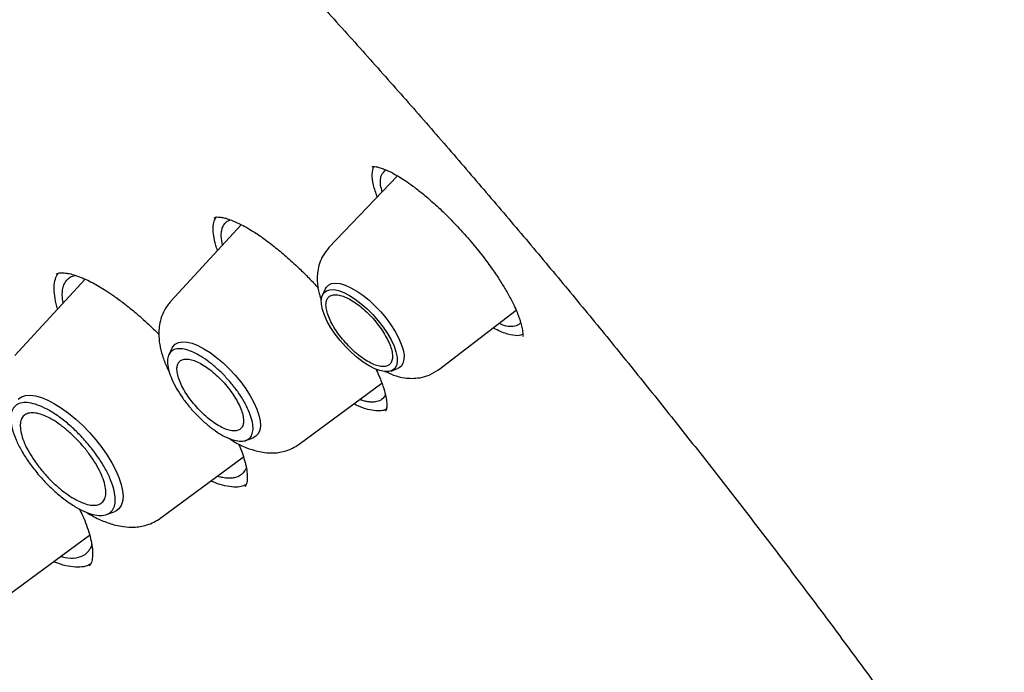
# Model space of a CAD drawing. Header units: millimetres. Extents: x 8 to 1762, y 12 to 2803.
# Tile 42 of 118: x 1527 to 1542, y 1035 to 1045. Entities that reach past the tile are written whole.
import ezdxf

# ---------------------------------------------------------------- set-up
doc = ezdxf.new("R2010")
doc.units = ezdxf.units.MM

msp = doc.modelspace()

# ---------------------------------------------------------------- linework, layer by layer
at = {"color": 7, "linetype": 'Continuous', "lineweight": 30}
for p, q in [((1532.591, 1042.477), (1531.534, 1041.372)), ((1530.185, 1041.725), (1529.098, 1040.545)), ((1527.781, 1040.886), (1526.699, 1039.71)), ((1531.482, 1040.742), (1531.435, 1040.647)), ((1533.222, 1039.491), (1534.417, 1040.41)), ((1529.121, 1039.829), (1529.069, 1039.724)), ((1532.49, 1039.471), (1532.59, 1039.508)), ((1531.075, 1038.342), (1532.35, 1039.284)), ((1530.256, 1038.402), (1530.365, 1038.442)), ((1528.945, 1037.207), (1530.218, 1038.148)), ((1528.111, 1037.26), (1528.225, 1037.301)), ((1526.52, 1035.963), (1527.849, 1036.945))]:
    msp.add_line(p, q, dxfattribs=at)
at = {"color": 7, "linetype": 'Continuous', "lineweight": 30, "flags": 128}
for points in [[(1532.152, 1039.551), (1532.062, 1039.609), (1531.97, 1039.679), (1531.879, 1039.758), (1531.791, 1039.847), (1531.708, 1039.941), (1531.632, 1040.039), (1531.565, 1040.138), (1531.509, 1040.236), (1531.466, 1040.331), (1531.435, 1040.42), (1531.418, 1040.501), (1531.416, 1040.571), (1531.428, 1040.63), (1531.454, 1040.676), (1531.494, 1040.708), (1531.546, 1040.724), (1531.609, 1040.725), (1531.682, 1040.71), (1531.763, 1040.68), (1531.85, 1040.635), (1531.94, 1040.578), (1532.032, 1040.508), (1532.123, 1040.428), (1532.211, 1040.34), (1532.294, 1040.246), (1532.37, 1040.148), (1532.436, 1040.048), (1532.492, 1039.95), (1532.536, 1039.856), (1532.566, 1039.767), (1532.583, 1039.686), (1532.585, 1039.615), (1532.573, 1039.556), (1532.547, 1039.51), (1532.508, 1039.479), (1532.456, 1039.463), (1532.392, 1039.462), (1532.319, 1039.477), (1532.239, 1039.507), (1532.152, 1039.551)], [(1531.482, 1040.742), (1531.491, 1040.759), (1531.527, 1040.796), (1531.576, 1040.819), (1531.636, 1040.826), (1531.707, 1040.818), (1531.786, 1040.794), (1531.872, 1040.755), (1531.963, 1040.703), (1532.057, 1040.637), (1532.151, 1040.561), (1532.243, 1040.475), (1532.332, 1040.382), (1532.414, 1040.284), (1532.489, 1040.183), (1532.554, 1040.081), (1532.607, 1039.981), (1532.648, 1039.886), (1532.676, 1039.796), (1532.69, 1039.716), (1532.689, 1039.646), (1532.674, 1039.588), (1532.645, 1039.543), (1532.603, 1039.513), (1532.59, 1039.508)], [(1529.121, 1039.829), (1529.131, 1039.846), (1529.167, 1039.886), (1529.217, 1039.912), (1529.278, 1039.922), (1529.349, 1039.918), (1529.429, 1039.898), (1529.517, 1039.864), (1529.61, 1039.815), (1529.707, 1039.754), (1529.805, 1039.681), (1529.903, 1039.598), (1529.999, 1039.506), (1530.091, 1039.407), (1530.176, 1039.304), (1530.253, 1039.198), (1530.321, 1039.091), (1530.378, 1038.986), (1530.423, 1038.886), (1530.456, 1038.791), (1530.474, 1038.704), (1530.479, 1038.626), (1530.469, 1038.56), (1530.446, 1038.506), (1530.409, 1038.466), (1530.365, 1038.442)], [(1526.75, 1039.036), (1526.799, 1039.072), (1526.86, 1039.093), (1526.932, 1039.098), (1527.015, 1039.088), (1527.106, 1039.063), (1527.204, 1039.023), (1527.308, 1038.968), (1527.416, 1038.901), (1527.525, 1038.821), (1527.635, 1038.73), (1527.742, 1038.63), (1527.846, 1038.523), (1527.944, 1038.41), (1528.036, 1038.294), (1528.118, 1038.175), (1528.19, 1038.057), (1528.251, 1037.941), (1528.299, 1037.83), (1528.335, 1037.724), (1528.356, 1037.627), (1528.363, 1037.539), (1528.356, 1037.463), (1528.334, 1037.399), (1528.299, 1037.348), (1528.25, 1037.312), (1528.225, 1037.301)]]:
    msp.add_lwpolyline(points, dxfattribs=at)
at = {"color": 7, "linetype": 'Continuous', "lineweight": 30}
for points, knots in [([(1566.118, 1002.181), (1566.206, 1002.264), (1566.372, 1002.422), (1566.576, 1002.629), (1566.765, 1002.83), (1566.943, 1003.029), (1567.103, 1003.218), (1567.25, 1003.399), (1567.397, 1003.588), (1567.538, 1003.779), (1567.672, 1003.97), (1567.801, 1004.162), (1567.935, 1004.371), (1568.076, 1004.602), (1568.217, 1004.848), (1568.352, 1005.1), (1568.485, 1005.362), (1568.615, 1005.636), (1568.74, 1005.917), (1568.853, 1006.19), (1568.954, 1006.45), (1569.044, 1006.699), (1569.132, 1006.956), (1569.219, 1007.23), (1569.306, 1007.524), (1569.39, 1007.835), (1569.471, 1008.162), (1569.548, 1008.508), (1569.619, 1008.865), (1569.684, 1009.235), (1569.734, 1009.566), (1569.772, 1009.849), (1569.799, 1010.071), (1569.821, 1010.274), (1569.839, 1010.456), (1569.856, 1010.644), (1569.872, 1010.85), (1569.889, 1011.092), (1569.904, 1011.363), (1569.915, 1011.623), (1569.922, 1011.868), (1569.927, 1012.091), (1569.929, 1012.318), (1569.929, 1012.531), (1569.928, 1012.702), (1569.926, 1012.829), (1569.924, 1012.918), (1569.922, 1012.993), (1569.921, 1013.068), (1569.918, 1013.17), (1569.913, 1013.312), (1569.906, 1013.502), (1569.892, 1013.79), (1569.869, 1014.161), (1569.836, 1014.599), (1569.792, 1015.072), (1569.737, 1015.577), (1569.668, 1016.113), (1569.594, 1016.628), (1569.513, 1017.132), (1569.427, 1017.626), (1569.335, 1018.107), (1569.244, 1018.561), (1569.152, 1018.991), (1569.058, 1019.41), (1568.949, 1019.869), (1568.82, 1020.387), (1568.668, 1020.97), (1568.495, 1021.592), (1568.339, 1022.126), (1568.211, 1022.548), (1568.122, 1022.835), (1568.039, 1023.099), (1567.962, 1023.338), (1567.887, 1023.569), (1567.815, 1023.786), (1567.744, 1023.999), (1567.664, 1024.233), (1567.566, 1024.517), (1567.444, 1024.863), (1567.306, 1025.248), (1567.145, 1025.687), (1566.958, 1026.181), (1566.744, 1026.734), (1566.505, 1027.335), (1566.241, 1027.979), (1565.957, 1028.651), (1565.604, 1029.463), (1565.179, 1030.404), (1564.677, 1031.475), (1564.196, 1032.461), (1563.744, 1033.36), (1563.324, 1034.173), (1562.9, 1034.974), (1562.481, 1035.746), (1562.078, 1036.474), (1561.696, 1037.149), (1561.356, 1037.741), (1561.056, 1038.255), (1560.795, 1038.697), (1560.54, 1039.123), (1560.277, 1039.56), (1559.99, 1040.029), (1559.682, 1040.527), (1559.355, 1041.05), (1559.007, 1041.599), (1558.632, 1042.182), (1558.232, 1042.796), (1557.703, 1043.595), (1557.053, 1044.559), (1556.284, 1045.671), (1555.515, 1046.757), (1554.748, 1047.816), (1553.879, 1048.989), (1552.896, 1050.282), (1551.789, 1051.698), (1550.658, 1053.103), (1549.505, 1054.496), (1548.33, 1055.877), (1547.134, 1057.243), (1545.92, 1058.593), (1544.731, 1059.88), (1543.57, 1061.104), (1542.441, 1062.266), (1541.3, 1063.411), (1540.149, 1064.538), (1539.072, 1065.566), (1538.066, 1066.505), (1537.126, 1067.365), (1536.162, 1068.23), (1535.171, 1069.098), (1534.282, 1069.86), (1533.5, 1070.518), (1532.832, 1071.071), (1532.17, 1071.611), (1531.531, 1072.123), (1530.938, 1072.593), (1530.391, 1073.019), (1529.892, 1073.404), (1529.436, 1073.751), (1529.082, 1074.017), (1528.816, 1074.215), (1528.613, 1074.366), (1528.385, 1074.535), (1528.118, 1074.731), (1527.813, 1074.953), (1527.47, 1075.201), (1527.09, 1075.473), (1526.672, 1075.769), (1526.212, 1076.091), (1525.709, 1076.437), (1525.165, 1076.808), (1524.581, 1077.198), (1523.959, 1077.607), (1523.302, 1078.03), (1522.613, 1078.465), (1521.891, 1078.91), (1521.133, 1079.367), (1520.619, 1079.666), (1520.355, 1079.819)], [0, 0, 0, 0, 0.005222, 0.0099109, 0.0145947, 0.0193305, 0.0235696, 0.0275822, 0.0318769, 0.0363006, 0.0403132, 0.0444077, 0.0488708, 0.0537545, 0.0589458, 0.0640399, 0.0689969, 0.0745937, 0.0799893, 0.0851358, 0.0899366, 0.0943888, 0.0986791, 0.1037885, 0.1088676, 0.1140513, 0.1197888, 0.125481, 0.1313728, 0.1373576, 0.1434353, 0.1472309, 0.1507115, 0.1538495, 0.1566451, 0.1591471, 0.1624593, 0.1661071, 0.1701377, 0.1746455, 0.1777244, 0.1809928, 0.1844426, 0.1876177, 0.1902516, 0.1917987, 0.193071, 0.1940686, 0.195013, 0.1962718, 0.198404, 0.2010846, 0.2043135, 0.2105327, 0.2165325, 0.2223117, 0.229706, 0.2367048, 0.2433523, 0.2496872, 0.2561776, 0.2623048, 0.2680696, 0.2734727, 0.2786241, 0.2840091, 0.2907292, 0.2978533, 0.3053812, 0.3133124, 0.3169648, 0.3203787, 0.323485, 0.3262838, 0.328775, 0.3315725, 0.3338662, 0.3361947, 0.3397214, 0.3437107, 0.3481384, 0.3530012, 0.358741, 0.364988, 0.3717423, 0.3790032, 0.386578, 0.3941151, 0.4058684, 0.417511, 0.4290433, 0.4377947, 0.4464817, 0.4551025, 0.463366, 0.4710591, 0.4781823, 0.4847355, 0.4897508, 0.4943722, 0.498652, 0.5031697, 0.508086, 0.513401, 0.5187774, 0.5245081, 0.5305931, 0.5370324, 0.5437507, 0.5556155, 0.5672271, 0.5785855, 0.589691, 0.6005436, 0.6156064, 0.6306208, 0.6456341, 0.6606464, 0.6756582, 0.6906698, 0.7056812, 0.7206926, 0.7341433, 0.7475945, 0.7610463, 0.7744983, 0.7879508, 0.7985309, 0.8092981, 0.820318, 0.831591, 0.8431171, 0.8505839, 0.8581534, 0.8657817, 0.8730206, 0.8797532, 0.8858724, 0.891503, 0.8966447, 0.9012976, 0.9034786, 0.9056296, 0.9081849, 0.911197, 0.9146659, 0.9185176, 0.9228101, 0.9275434, 0.9327177, 0.9384392, 0.944618, 0.9512542, 0.958348, 0.9658995, 0.9737617, 0.9820657, 0.9908117, 1, 1, 1, 1]), ([(1482.247, 1069.873), (1482.297, 1069.912), (1482.447, 1070.026), (1482.708, 1070.203), (1483.029, 1070.405), (1483.363, 1070.593), (1483.707, 1070.768), (1484.061, 1070.929), (1484.427, 1071.077), (1484.803, 1071.212), (1485.189, 1071.334), (1485.585, 1071.442), (1485.992, 1071.537), (1486.409, 1071.618), (1486.835, 1071.686), (1487.271, 1071.741), (1487.717, 1071.782), (1488.172, 1071.81), (1488.637, 1071.825), (1489.111, 1071.826), (1489.594, 1071.813), (1490.085, 1071.787), (1490.586, 1071.748), (1491.096, 1071.696), (1491.613, 1071.629), (1492.14, 1071.55), (1492.674, 1071.457), (1493.217, 1071.351), (1493.767, 1071.231), (1494.325, 1071.098), (1494.89, 1070.952), (1495.463, 1070.792), (1496.042, 1070.619), (1496.629, 1070.433), (1497.222, 1070.234), (1497.822, 1070.022), (1498.428, 1069.797), (1499.04, 1069.559), (1499.658, 1069.308), (1500.281, 1069.044), (1500.91, 1068.768), (1501.545, 1068.479), (1502.184, 1068.178), (1502.828, 1067.864), (1503.477, 1067.537), (1504.13, 1067.199), (1504.787, 1066.848), (1505.448, 1066.486), (1506.113, 1066.111), (1506.781, 1065.725), (1507.453, 1065.327), (1508.127, 1064.918), (1508.805, 1064.497), (1509.485, 1064.065), (1510.167, 1063.622), (1510.851, 1063.168), (1511.538, 1062.704), (1512.225, 1062.228), (1512.915, 1061.742), (1513.605, 1061.246), (1514.297, 1060.74), (1514.989, 1060.224), (1515.681, 1059.698), (1516.374, 1059.162), (1517.067, 1058.617), (1517.76, 1058.062), (1518.452, 1057.499), (1519.144, 1056.926), (1519.834, 1056.345), (1520.524, 1055.755), (1521.212, 1055.157), (1521.899, 1054.551), (1522.583, 1053.937), (1523.266, 1053.315), (1523.947, 1052.686), (1524.625, 1052.049), (1525.3, 1051.405), (1525.972, 1050.755), (1526.641, 1050.098), (1527.307, 1049.434), (1527.969, 1048.764), (1528.627, 1048.088), (1529.281, 1047.406), (1529.931, 1046.719), (1530.576, 1046.026), (1531.216, 1045.328), (1531.852, 1044.626), (1532.483, 1043.918), (1533.108, 1043.207), (1533.727, 1042.491), (1534.341, 1041.771), (1534.949, 1041.048), (1535.551, 1040.321), (1536.146, 1039.591), (1536.735, 1038.858), (1537.317, 1038.122), (1537.892, 1037.384), (1538.46, 1036.643), (1539.02, 1035.901), (1539.573, 1035.157), (1540.118, 1034.411), (1540.656, 1033.664), (1541.185, 1032.917), (1541.706, 1032.168), (1542.219, 1031.419), (1542.723, 1030.67), (1543.219, 1029.92), (1543.705, 1029.171), (1544.182, 1028.423), (1544.65, 1027.675), (1545.109, 1026.929), (1545.558, 1026.183), (1545.998, 1025.439), (1546.428, 1024.697), (1546.847, 1023.957), (1547.257, 1023.219), (1547.656, 1022.484), (1548.045, 1021.751), (1548.423, 1021.022), (1548.791, 1020.296), (1549.148, 1019.573), (1549.494, 1018.854), (1549.83, 1018.139), (1550.154, 1017.428), (1550.467, 1016.721), (1550.768, 1016.02), (1551.058, 1015.323), (1551.337, 1014.631), (1551.604, 1013.945), (1551.859, 1013.264), (1552.103, 1012.59), (1552.335, 1011.921), (1552.555, 1011.259), (1552.763, 1010.603), (1552.959, 1009.954), (1553.142, 1009.312), (1553.314, 1008.677), (1553.474, 1008.05), (1553.621, 1007.43), (1553.756, 1006.818), (1553.878, 1006.215), (1553.989, 1005.619), (1554.087, 1005.032), (1554.172, 1004.454), (1554.245, 1003.884), (1554.306, 1003.324), (1554.354, 1002.772), (1554.39, 1002.23), (1554.413, 1001.698), (1554.424, 1001.175), (1554.422, 1000.663), (1554.408, 1000.16), (1554.382, 999.668), (1554.343, 999.186), (1554.292, 998.715), (1554.229, 998.254), (1554.153, 997.804), (1554.065, 997.365), (1553.965, 996.937), (1553.853, 996.52), (1553.728, 996.115), (1553.592, 995.721), (1553.443, 995.338), (1553.282, 994.967), (1553.109, 994.608), (1552.924, 994.26), (1552.727, 993.925), (1552.518, 993.601), (1552.297, 993.289), (1552.064, 992.99), (1551.857, 992.745), (1551.725, 992.605), (1551.678, 992.555)], [0, 0, 0, 0, 0.003019, 0.009018, 0.015013, 0.021003, 0.026987, 0.032964, 0.038934, 0.044896, 0.05085, 0.056798, 0.062738, 0.068672, 0.074599, 0.080522, 0.086439, 0.092353, 0.098263, 0.10417, 0.110074, 0.115976, 0.121877, 0.127776, 0.133675, 0.139572, 0.14547, 0.151367, 0.157264, 0.163161, 0.169058, 0.174956, 0.180854, 0.186753, 0.192652, 0.198551, 0.204451, 0.210352, 0.216253, 0.222155, 0.228057, 0.23396, 0.239864, 0.245768, 0.251673, 0.257578, 0.263484, 0.269391, 0.275298, 0.281205, 0.287113, 0.293021, 0.29893, 0.304839, 0.310749, 0.316659, 0.322569, 0.32848, 0.334391, 0.340302, 0.346214, 0.352126, 0.358038, 0.363951, 0.369863, 0.375776, 0.381689, 0.387603, 0.393516, 0.39943, 0.405344, 0.411258, 0.417172, 0.423087, 0.429001, 0.434916, 0.44083, 0.446745, 0.45266, 0.458575, 0.46449, 0.470405, 0.47632, 0.482235, 0.488151, 0.494066, 0.499981, 0.505896, 0.511812, 0.517727, 0.523642, 0.529557, 0.535472, 0.541388, 0.547303, 0.553218, 0.559132, 0.565047, 0.570962, 0.576877, 0.582791, 0.588705, 0.59462, 0.600534, 0.606448, 0.612361, 0.618275, 0.624188, 0.630102, 0.636015, 0.641927, 0.64784, 0.653752, 0.659664, 0.665576, 0.671487, 0.677399, 0.683309, 0.68922, 0.69513, 0.70104, 0.706949, 0.712858, 0.718766, 0.724674, 0.730582, 0.736489, 0.742396, 0.748302, 0.754207, 0.760112, 0.766017, 0.77192, 0.777823, 0.783726, 0.789628, 0.795529, 0.80143, 0.80733, 0.81323, 0.819129, 0.825027, 0.830925, 0.836822, 0.842719, 0.848615, 0.854512, 0.860408, 0.866304, 0.872201, 0.878098, 0.883995, 0.889893, 0.895793, 0.901694, 0.907597, 0.913503, 0.919412, 0.925324, 0.93124, 0.937161, 0.943087, 0.949019, 0.954958, 0.960904, 0.966857, 0.972818, 0.978786, 0.984762, 0.990744, 0.996733, 1, 1, 1, 1]), ([(1532.279, 1042.152), (1532.257, 1042.215), (1532.209, 1042.349), (1532.191, 1042.51), (1532.213, 1042.586), (1532.224, 1042.623)], [0, 0, 0, 0, 0.316321, 0.666737, 1, 1, 1, 1]), ([(1532.2, 1042.625), (1532.2, 1042.624), (1532.2, 1042.624), (1532.216, 1042.624), (1532.255, 1042.62), (1532.307, 1042.608), (1532.37, 1042.587), (1532.447, 1042.555), (1532.527, 1042.514), (1532.614, 1042.465), (1532.712, 1042.402), (1532.832, 1042.318), (1532.973, 1042.208), (1533.137, 1042.069), (1533.32, 1041.898), (1533.521, 1041.694), (1533.654, 1041.541), (1533.724, 1041.461)], [0, 0, 0, 0, 0.0801621, 0.1471257, 0.2006793, 0.247619, 0.3062627, 0.3602516, 0.4108232, 0.4554842, 0.5083816, 0.5695196, 0.6388137, 0.7163509, 0.8022392, 0.8966549, 1, 1, 1, 1]), ([(1532.355, 1042.23), (1532.345, 1042.266), (1532.318, 1042.369), (1532.33, 1042.494), (1532.384, 1042.543), (1532.412, 1042.569)], [0, 0, 0, 0, 0.206178, 0.594792, 1, 1, 1, 1]), ([(1529.819, 1041.327), (1529.809, 1041.354), (1529.78, 1041.436), (1529.757, 1041.554), (1529.748, 1041.68), (1529.76, 1041.778), (1529.785, 1041.823), (1529.796, 1041.842)], [0, 0, 0, 0, 0.114736, 0.350123, 0.58536, 0.820541, 1, 1, 1, 1]), ([(1529.767, 1041.833), (1529.773, 1041.837), (1529.783, 1041.843), (1529.82, 1041.845), (1529.878, 1041.84), (1529.949, 1041.824), (1530.028, 1041.797), (1530.118, 1041.759), (1530.217, 1041.71), (1530.338, 1041.641), (1530.498, 1041.537), (1530.681, 1041.4), (1530.879, 1041.235), (1531.058, 1041.071), (1531.225, 1040.906), (1531.322, 1040.802), (1531.371, 1040.749)], [0, 0, 0, 0, 0.091628, 0.168662, 0.230891, 0.284835, 0.349685, 0.406235, 0.45615, 0.517965, 0.596582, 0.691669, 0.773883, 0.865568, 0.932105, 1, 1, 1, 1]), ([(1529.896, 1041.411), (1529.887, 1041.458), (1529.873, 1041.536), (1529.879, 1041.624), (1529.893, 1041.678), (1529.911, 1041.717), (1529.93, 1041.744), (1529.952, 1041.767), (1529.98, 1041.789), (1530.006, 1041.795), (1530.02, 1041.799)], [0, 0, 0, 0, 0.23184, 0.380893, 0.540802, 0.624848, 0.711599, 0.801052, 0.893201, 1, 1, 1, 1]), ([(1531.534, 1041.372), (1531.501, 1041.332), (1531.44, 1041.258), (1531.386, 1041.133), (1531.359, 1041.017), (1531.351, 1040.906), (1531.356, 1040.805), (1531.372, 1040.711), (1531.392, 1040.631), (1531.409, 1040.585), (1531.417, 1040.564)], [0, 0, 0, 0, 0.177512, 0.334877, 0.471867, 0.589114, 0.718824, 0.827225, 0.918203, 1, 1, 1, 1]), ([(1533.724, 1041.461), (1533.785, 1041.387), (1533.901, 1041.246), (1534.049, 1041.043), (1534.169, 1040.865), (1534.27, 1040.699), (1534.35, 1040.553), (1534.41, 1040.428), (1534.446, 1040.34), (1534.469, 1040.276), (1534.485, 1040.229), (1534.497, 1040.183), (1534.507, 1040.139), (1534.515, 1040.093), (1534.52, 1040.05), (1534.523, 1040.016), (1534.518, 1040.006), (1534.515, 1040)], [0, 0, 0, 0, 0.103587, 0.19741, 0.281423, 0.355528, 0.438861, 0.50468, 0.558103, 0.594227, 0.627, 0.656574, 0.694632, 0.748445, 0.81761, 0.901607, 1, 1, 1, 1]), ([(1527.358, 1040.426), (1527.353, 1040.438), (1527.328, 1040.512), (1527.308, 1040.629), (1527.299, 1040.772), (1527.315, 1040.89), (1527.347, 1040.947), (1527.362, 1040.975)], [0, 0, 0, 0, 0.049634, 0.290498, 0.531246, 0.771938, 1, 1, 1, 1]), ([(1527.334, 1040.961), (1527.344, 1040.968), (1527.363, 1040.981), (1527.417, 1040.986), (1527.489, 1040.981), (1527.582, 1040.962), (1527.682, 1040.929), (1527.791, 1040.884), (1527.893, 1040.833), (1527.995, 1040.775), (1528.102, 1040.71), (1528.229, 1040.624), (1528.385, 1040.509), (1528.575, 1040.356), (1528.756, 1040.195), (1528.872, 1040.082), (1528.915, 1040.04)], [0, 0, 0, 0, 0.097004, 0.184144, 0.261319, 0.328856, 0.405509, 0.466809, 0.526081, 0.574199, 0.625476, 0.684178, 0.756435, 0.842316, 0.941955, 1, 1, 1, 1]), ([(1527.443, 1040.519), (1527.436, 1040.56), (1527.424, 1040.636), (1527.432, 1040.726), (1527.447, 1040.786), (1527.466, 1040.827), (1527.481, 1040.853), (1527.5, 1040.877), (1527.522, 1040.898), (1527.559, 1040.926), (1527.599, 1040.937), (1527.627, 1040.945)], [0, 0, 0, 0, 0.174698, 0.319362, 0.474285, 0.539146, 0.605646, 0.673782, 0.743553, 0.814957, 1, 1, 1, 1]), ([(1529.098, 1040.544), (1529.063, 1040.501), (1528.999, 1040.419), (1528.945, 1040.282), (1528.919, 1040.159), (1528.911, 1040.026), (1528.924, 1039.879), (1528.967, 1039.707), (1529.018, 1039.568), (1529.06, 1039.486), (1529.073, 1039.462)], [0, 0, 0, 0, 0.147372, 0.275366, 0.383997, 0.473992, 0.623411, 0.776934, 0.934726, 1, 1, 1, 1]), ([(1534.521, 1040.033), (1534.495, 1040.025), (1534.434, 1040.005), (1534.289, 1040.036), (1534.159, 1040.081), (1534.076, 1040.131), (1534.063, 1040.138)], [0, 0, 0, 0, 0.245779, 0.592931, 0.940805, 1, 1, 1, 1]), ([(1534.487, 1040.221), (1534.485, 1040.218), (1534.475, 1040.198), (1534.433, 1040.169), (1534.351, 1040.151), (1534.255, 1040.158), (1534.179, 1040.194), (1534.152, 1040.206)], [0, 0, 0, 0, 0.02503, 0.237108, 0.553361, 0.839907, 1, 1, 1, 1]), ([(1532.253, 1039.505), (1532.258, 1039.497), (1532.282, 1039.449), (1532.315, 1039.373), (1532.353, 1039.28), (1532.387, 1039.178), (1532.414, 1039.071), (1532.425, 1038.988), (1532.425, 1038.929), (1532.421, 1038.893), (1532.416, 1038.866), (1532.409, 1038.857), (1532.406, 1038.852)], [0, 0, 0, 0, 0.021366, 0.116658, 0.199472, 0.277369, 0.419132, 0.560867, 0.635376, 0.729933, 0.851763, 1, 1, 1, 1]), ([(1532.397, 1039.466), (1532.441, 1039.446), (1532.54, 1039.4), (1532.678, 1039.366), (1532.816, 1039.355), (1532.944, 1039.365), (1533.087, 1039.404), (1533.175, 1039.461), (1533.222, 1039.491)], [0, 0, 0, 0, 0.163967, 0.373758, 0.496902, 0.641789, 0.809526, 1, 1, 1, 1]), ([(1532.404, 1039.102), (1532.403, 1039.1), (1532.397, 1039.086), (1532.382, 1039.066), (1532.359, 1039.042), (1532.319, 1039.013), (1532.258, 1038.993), (1532.19, 1038.991), (1532.144, 1038.996), (1532.106, 1039.002), (1532.061, 1039.012), (1532.021, 1039.026), (1532.007, 1039.031)], [0, 0, 0, 0, 0.022442, 0.112416, 0.205512, 0.301735, 0.527954, 0.700976, 0.755257, 0.80098, 0.927032, 1, 1, 1, 1]), ([(1532.418, 1038.882), (1532.4, 1038.874), (1532.354, 1038.854), (1532.258, 1038.854), (1532.134, 1038.877), (1532.02, 1038.914), (1531.943, 1038.952), (1531.917, 1038.964)], [0, 0, 0, 0, 0.167182, 0.405583, 0.643988, 0.882725, 1, 1, 1, 1]), ([(1530.001, 1038.431), (1530.025, 1038.415), (1530.112, 1038.356), (1530.257, 1038.29), (1530.41, 1038.238), (1530.556, 1038.211), (1530.673, 1038.206), (1530.784, 1038.218), (1530.88, 1038.241), (1530.98, 1038.28), (1531.042, 1038.321), (1531.075, 1038.343)], [0, 0, 0, 0, 0.0677982, 0.2521402, 0.4103879, 0.5040419, 0.6321252, 0.7099463, 0.7972006, 0.8939347, 1, 1, 1, 1]), ([(1530.14, 1038.351), (1530.152, 1038.326), (1530.182, 1038.256), (1530.22, 1038.148), (1530.254, 1038.026), (1530.275, 1037.907), (1530.279, 1037.801), (1530.267, 1037.727), (1530.249, 1037.703), (1530.24, 1037.69)], [0, 0, 0, 0, 0.065547, 0.176646, 0.30347, 0.447928, 0.611045, 0.795331, 1, 1, 1, 1]), ([(1530.26, 1037.982), (1530.259, 1037.98), (1530.254, 1037.961), (1530.238, 1037.935), (1530.214, 1037.901), (1530.188, 1037.876), (1530.159, 1037.856), (1530.129, 1037.841), (1530.097, 1037.83), (1530.061, 1037.823), (1530.023, 1037.819), (1529.972, 1037.819), (1529.921, 1037.824), (1529.872, 1037.834), (1529.843, 1037.84), (1529.823, 1037.846), (1529.814, 1037.849)], [0, 0, 0, 0, 0.011126, 0.115553, 0.204121, 0.292725, 0.366593, 0.440486, 0.514404, 0.588347, 0.662316, 0.731975, 0.86876, 0.912738, 0.960629, 1, 1, 1, 1]), ([(1530.257, 1037.72), (1530.234, 1037.709), (1530.181, 1037.684), (1530.071, 1037.679), (1529.933, 1037.7), (1529.814, 1037.733), (1529.737, 1037.769), (1529.718, 1037.778)], [0, 0, 0, 0, 0.187701, 0.430747, 0.673829, 0.917254, 1, 1, 1, 1]), ([(1527.69, 1037.349), (1527.707, 1037.313), (1527.751, 1037.224), (1527.803, 1037.093), (1527.85, 1036.95), (1527.881, 1036.818), (1527.894, 1036.721), (1527.896, 1036.658), (1527.894, 1036.617), (1527.89, 1036.578), (1527.883, 1036.538), (1527.869, 1036.498), (1527.853, 1036.478), (1527.843, 1036.468)], [0, 0, 0, 0, 0.0718684, 0.1803292, 0.2878459, 0.4080549, 0.5298115, 0.5829257, 0.6306734, 0.6884254, 0.7695885, 0.8736264, 1, 1, 1, 1]), ([(1527.805, 1037.293), (1527.827, 1037.279), (1527.911, 1037.225), (1528.058, 1037.157), (1528.221, 1037.101), (1528.382, 1037.069), (1528.511, 1037.063), (1528.633, 1037.075), (1528.736, 1037.099), (1528.844, 1037.141), (1528.91, 1037.184), (1528.945, 1037.207)], [0, 0, 0, 0, 0.058973, 0.226107, 0.388824, 0.488796, 0.622673, 0.703143, 0.79286, 0.891862, 1, 1, 1, 1]), ([(1527.881, 1036.802), (1527.879, 1036.794), (1527.873, 1036.766), (1527.852, 1036.725), (1527.819, 1036.678), (1527.755, 1036.621), (1527.645, 1036.583), (1527.513, 1036.58), (1527.423, 1036.606), (1527.399, 1036.612)], [0, 0, 0, 0, 0.038331, 0.146145, 0.259226, 0.37758, 0.65572, 0.907827, 1, 1, 1, 1]), ([(1527.867, 1036.501), (1527.842, 1036.487), (1527.786, 1036.456), (1527.669, 1036.445), (1527.523, 1036.46), (1527.397, 1036.491), (1527.315, 1036.526), (1527.294, 1036.535)], [0, 0, 0, 0, 0.1917421, 0.4328718, 0.674053, 0.9155785, 1, 1, 1, 1])]:
    msp.add_open_spline(points, degree=3, knots=knots, dxfattribs=at)
for points in [[(1532.133, 1039.619), (1532.165, 1039.602), (1532.229, 1039.568), (1532.314, 1039.542), (1532.388, 1039.536), (1532.447, 1039.552), (1532.489, 1039.589), (1532.512, 1039.645), (1532.515, 1039.718), (1532.499, 1039.806), (1532.463, 1039.904), (1532.41, 1040.01), (1532.341, 1040.119), (1532.259, 1040.228), (1532.167, 1040.331), (1532.068, 1040.424), (1531.967, 1040.505), (1531.868, 1040.571), (1531.773, 1040.618), (1531.687, 1040.644), (1531.613, 1040.65), (1531.554, 1040.634), (1531.513, 1040.598), (1531.49, 1040.542), (1531.486, 1040.468), (1531.503, 1040.381), (1531.538, 1040.282), (1531.591, 1040.176), (1531.66, 1040.067), (1531.743, 1039.959), (1531.835, 1039.856), (1531.933, 1039.762), (1532.034, 1039.68), (1532.1, 1039.639), (1532.133, 1039.619)], [(1530.343, 1038.735), (1530.352, 1038.696), (1530.369, 1038.619), (1530.363, 1038.526), (1530.334, 1038.454), (1530.28, 1038.407), (1530.205, 1038.387), (1530.11, 1038.394), (1529.999, 1038.428), (1529.878, 1038.488), (1529.749, 1038.572), (1529.62, 1038.677), (1529.493, 1038.797), (1529.375, 1038.93), (1529.269, 1039.069), (1529.18, 1039.209), (1529.112, 1039.345), (1529.066, 1039.472), (1529.045, 1039.585), (1529.049, 1039.679), (1529.079, 1039.751), (1529.133, 1039.798), (1529.208, 1039.818), (1529.303, 1039.811), (1529.414, 1039.777), (1529.535, 1039.716), (1529.664, 1039.632), (1529.793, 1039.528), (1529.92, 1039.407), (1530.038, 1039.275), (1530.144, 1039.136), (1530.232, 1038.996), (1530.302, 1038.859), (1530.329, 1038.776), (1530.343, 1038.735)], [(1529.839, 1038.628), (1529.871, 1038.611), (1529.934, 1038.577), (1530.02, 1038.551), (1530.094, 1038.546), (1530.153, 1038.561), (1530.195, 1038.598), (1530.218, 1038.654), (1530.221, 1038.727), (1530.205, 1038.815), (1530.169, 1038.914), (1530.116, 1039.019), (1530.047, 1039.129), (1529.965, 1039.237), (1529.873, 1039.34), (1529.774, 1039.433), (1529.673, 1039.515), (1529.573, 1039.58), (1529.479, 1039.627), (1529.393, 1039.654), (1529.319, 1039.659), (1529.26, 1039.643), (1529.218, 1039.607), (1529.195, 1039.551), (1529.192, 1039.478), (1529.208, 1039.39), (1529.244, 1039.291), (1529.297, 1039.185), (1529.366, 1039.076), (1529.448, 1038.968), (1529.54, 1038.865), (1529.639, 1038.772), (1529.74, 1038.689), (1529.806, 1038.648), (1529.839, 1038.628)], [(1528.217, 1037.666), (1528.228, 1037.619), (1528.249, 1037.525), (1528.242, 1037.411), (1528.207, 1037.323), (1528.141, 1037.265), (1528.048, 1037.24), (1527.932, 1037.249), (1527.797, 1037.291), (1527.648, 1037.365), (1527.492, 1037.468), (1527.333, 1037.595), (1527.178, 1037.742), (1527.034, 1037.904), (1526.905, 1038.074), (1526.796, 1038.246), (1526.712, 1038.412), (1526.656, 1038.567), (1526.631, 1038.705), (1526.636, 1038.82), (1526.672, 1038.908), (1526.738, 1038.965), (1526.83, 1038.99), (1526.946, 1038.981), (1527.081, 1038.939), (1527.23, 1038.866), (1527.387, 1038.763), (1527.546, 1038.636), (1527.7, 1038.488), (1527.845, 1038.326), (1527.974, 1038.156), (1528.082, 1037.985), (1528.168, 1037.818), (1528.201, 1037.717), (1528.217, 1037.666)], [(1527.609, 1037.505), (1527.567, 1037.532), (1527.482, 1037.584), (1527.352, 1037.69), (1527.226, 1037.81), (1527.107, 1037.943), (1527.002, 1038.082), (1526.913, 1038.222), (1526.844, 1038.358), (1526.799, 1038.485), (1526.778, 1038.598), (1526.782, 1038.692), (1526.812, 1038.764), (1526.865, 1038.811), (1526.941, 1038.831), (1527.036, 1038.824), (1527.146, 1038.79), (1527.268, 1038.729), (1527.396, 1038.645), (1527.526, 1038.541), (1527.653, 1038.42), (1527.771, 1038.288), (1527.877, 1038.149), (1527.966, 1038.009), (1528.034, 1037.872), (1528.08, 1037.746), (1528.101, 1037.633), (1528.097, 1037.539), (1528.067, 1037.467), (1528.013, 1037.42), (1527.937, 1037.399), (1527.842, 1037.407), (1527.732, 1037.44), (1527.65, 1037.484), (1527.609, 1037.505)]]:
    msp.add_open_spline(points, degree=3, dxfattribs=at)

doc.saveas('drawing.dxf')
